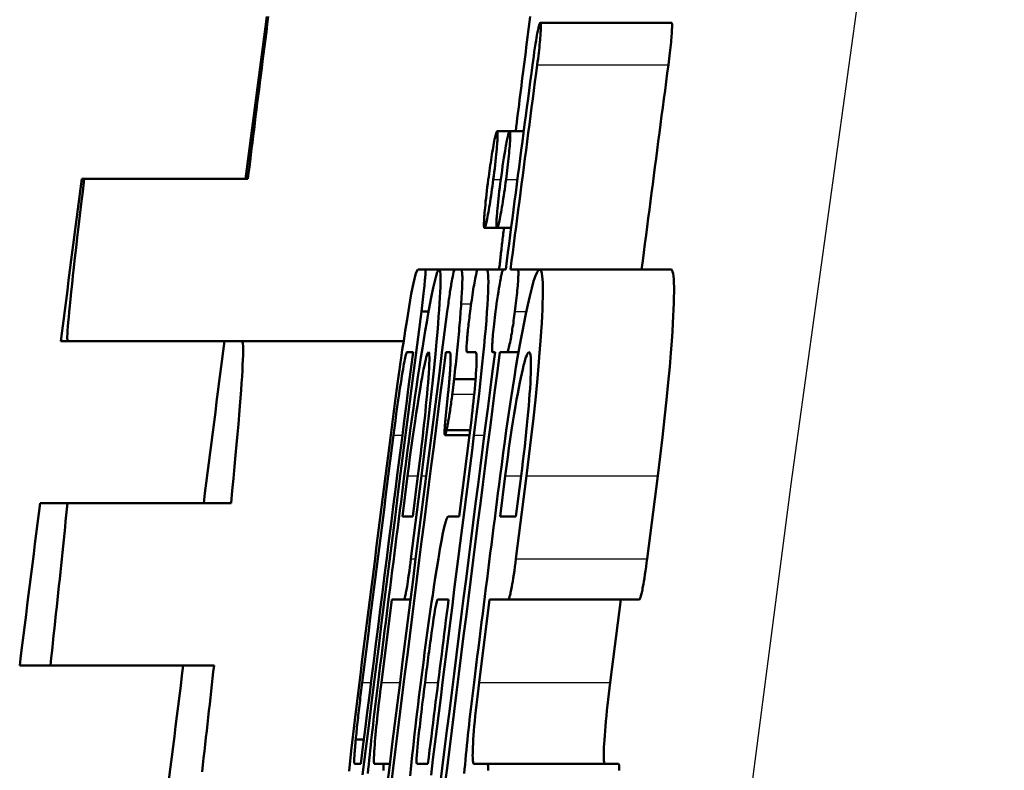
# Model space of a CAD drawing. Header units: millimetres. Extents: x 179 to 1975, y 100 to 1286.
# Tile 32 of 77: x 733.05 to 736.08, y 1124.82 to 1127.13. Entities that reach past the tile are written whole.
import ezdxf

# ---------------------------------------------------------------- set-up
doc = ezdxf.new("R2010")
doc.units = ezdxf.units.MM
doc.header["$LTSCALE"] = 5
doc.layers.add('Sichtbare Kanten(DIN)', color=7, linetype='Continuous', lineweight=50)
doc.layers.add('Sichtbare tangentiale Kanten(DIN)', color=3, linetype='Continuous', lineweight=25)

msp = doc.modelspace()

# ---------------------------------------------------------------- linework, layer by layer
at = {"layer": 'Sichtbare Kanten(DIN)'}
for p, q in [((734.6495, 1127.1237), (735.0537, 1127.1237)), ((734.516, 1126.7891), (734.5548, 1126.7891)), ((734.5548, 1126.7891), (734.5982, 1126.7891)), ((733.2365, 1126.6425), (733.2442, 1126.6425)), ((733.2442, 1126.6425), (733.7484, 1126.6425)), ((734.4771, 1126.4911), (734.5159, 1126.4911)), ((734.5159, 1126.4911), (734.5593, 1126.4911)), ((734.2715, 1126.3635), (734.2948, 1126.3635)), ((734.2948, 1126.3635), (734.3377, 1126.3635)), ((734.3377, 1126.3635), (734.3851, 1126.3635)), ((734.3851, 1126.3635), (734.4029, 1126.3635)), ((734.4029, 1126.3635), (734.4565, 1126.3635)), ((734.4565, 1126.3635), (734.4831, 1126.3635)), ((734.4831, 1126.3635), (734.5353, 1126.3635)), ((734.5353, 1126.3635), (734.5427, 1126.3635)), ((734.5573, 1126.3635), (734.5799, 1126.3635)), ((734.5799, 1126.3635), (734.6473, 1126.3635)), ((734.6473, 1126.3635), (735.0515, 1126.3635)), ((734.2828, 1126.2338), (734.305, 1126.2338)), ((733.193, 1126.1425), (733.1719, 1126.1425)), ((733.193, 1126.1425), (733.6972, 1126.1425)), ((733.6972, 1126.1425), (733.7301, 1126.1425)), ((734.2281, 1126.1425), (733.7301, 1126.1425)), ((734.2571, 1126.1081), (734.2386, 1126.1081)), ((734.3699, 1126.1081), (734.3581, 1126.1081)), ((734.4501, 1126.1081), (734.4235, 1126.1081)), ((734.5097, 1126.1081), (734.5023, 1126.1081)), ((734.5469, 1126.1081), (734.5243, 1126.1081)), ((734.5469, 1126.1081), (734.5822, 1126.1081)), ((734.3836, 1126.0249), (734.4496, 1126.0249)), ((734.3656, 1125.9862), (734.3572, 1125.9031)), ((734.3555, 1125.8528), (734.4311, 1125.8528)), ((734.3604, 1125.8682), (734.433, 1125.8682)), ((734.4311, 1125.8528), (734.399, 1125.6013)), ((734.2242, 1125.6013), (734.2402, 1125.727)), ((734.2506, 1125.4717), (734.2831, 1125.727)), ((734.2721, 1125.727), (734.256, 1125.6013)), ((734.5252, 1125.6013), (734.5413, 1125.727)), ((734.5902, 1125.727), (734.5741, 1125.6013)), ((734.5743, 1125.4717), (734.6068, 1125.727)), ((735.0109, 1125.727), (734.9784, 1125.4717)), ((733.1081, 1125.6425), (733.1921, 1125.6425)), ((733.1921, 1125.6425), (733.6963, 1125.6425)), ((734.2242, 1125.6013), (734.256, 1125.6013)), ((734.3651, 1125.6013), (734.399, 1125.6013)), ((734.5252, 1125.6013), (734.5741, 1125.6013)), ((734.1597, 1125.0906), (734.1918, 1125.3459)), ((734.2292, 1125.3459), (734.1918, 1125.3459)), ((734.2292, 1125.3459), (734.2492, 1125.3459)), ((734.3666, 1125.3459), (734.3327, 1125.3459)), ((734.4606, 1125.0906), (734.4928, 1125.3459)), ((734.55, 1125.3459), (734.4928, 1125.3459)), ((734.55, 1125.3459), (734.9541, 1125.3459)), ((734.8968, 1125.3459), (734.8646, 1125.0906)), ((733.1398, 1125.1425), (733.0452, 1125.1425)), ((733.6439, 1125.1425), (733.1398, 1125.1425)), ((734.0806, 1124.9145), (734.1057, 1124.9145)), ((734.0778, 1124.8391), (734.0963, 1124.8391)), ((734.1385, 1124.8391), (734.1656, 1124.8391)), ((734.1656, 1124.8391), (734.1856, 1124.8391)), ((734.2691, 1124.8391), (734.303, 1124.8391)), ((734.445, 1124.8391), (734.4863, 1124.8391)), ((734.4863, 1124.8391), (734.8903, 1124.8391))]:
    msp.add_line(p, q, dxfattribs=at)
at = {"layer": 'Sichtbare Kanten(DIN)', "flags": 128}
for points in [[(733.7484, 1126.6425), (733.7506, 1126.6605), (733.7528, 1126.6789), (733.7551, 1126.6974), (733.7574, 1126.7163), (733.7598, 1126.7354), (733.7622, 1126.7547), (733.7646, 1126.7743), (733.7671, 1126.7942), (733.7696, 1126.8143), (733.7721, 1126.8346), (733.7747, 1126.8552), (733.7773, 1126.876), (733.7799, 1126.897), (733.7826, 1126.9183), (733.7853, 1126.9398), (733.788, 1126.9615), (733.7908, 1126.9834), (733.7936, 1127.0056), (733.7965, 1127.0279), (733.7993, 1127.0504), (733.8022, 1127.0731), (733.8052, 1127.0961), (733.8081, 1127.1192), (733.8111, 1127.1425)], [(734.5733, 1126.7891), (734.575, 1126.8026), (734.5767, 1126.8162), (734.5784, 1126.83), (734.5801, 1126.8439), (734.5819, 1126.8578), (734.5836, 1126.8719), (734.5854, 1126.8861), (734.5872, 1126.9004), (734.589, 1126.9148), (734.5909, 1126.9293), (734.5927, 1126.9439), (734.5946, 1126.9586), (734.5964, 1126.9734), (734.5983, 1126.9883), (734.6002, 1127.0033), (734.6022, 1127.0184), (734.6041, 1127.0336), (734.606, 1127.0488), (734.608, 1127.0642), (734.61, 1127.0797), (734.612, 1127.0953), (734.614, 1127.1109), (734.616, 1127.1267), (734.618, 1127.1425)], [(734.6495, 1127.1237), (734.6491, 1127.1236), (734.6487, 1127.1232), (734.6482, 1127.1226), (734.6477, 1127.1216), (734.6472, 1127.1204), (734.6466, 1127.1189), (734.646, 1127.117), (734.6454, 1127.1148), (734.6447, 1127.1122), (734.644, 1127.1093), (734.6432, 1127.1061), (734.6425, 1127.1026), (734.6417, 1127.0987), (734.6408, 1127.0946), (734.64, 1127.0901), (734.6389, 1127.0845), (734.6377, 1127.0774), (734.6362, 1127.0686), (734.6344, 1127.0583), (734.6326, 1127.0464), (734.6306, 1127.0337), (734.6288, 1127.0207), (734.6269, 1127.0075), (734.6251, 1126.9941)], [(734.6398, 1126.9941), (734.6409, 1127.0033), (734.6421, 1127.0125), (734.6432, 1127.0216), (734.6443, 1127.0305), (734.6453, 1127.0393), (734.6462, 1127.0478), (734.647, 1127.056), (734.6478, 1127.0636), (734.6484, 1127.0708), (734.649, 1127.0774), (734.6495, 1127.0835), (734.6499, 1127.0892), (734.6502, 1127.0944), (734.6505, 1127.0993), (734.6508, 1127.1038), (734.6509, 1127.108), (734.651, 1127.1117), (734.651, 1127.1149), (734.6509, 1127.1176), (734.6508, 1127.1199), (734.6506, 1127.1216), (734.6503, 1127.1228), (734.6499, 1127.1235), (734.6495, 1127.1237)], [(735.0537, 1127.1237), (735.0541, 1127.1235), (735.0544, 1127.1228), (735.0547, 1127.1216), (735.055, 1127.1199), (735.0551, 1127.1177), (735.0552, 1127.1149), (735.0551, 1127.1117), (735.0551, 1127.108), (735.0549, 1127.1038), (735.0547, 1127.0993), (735.0544, 1127.0944), (735.054, 1127.0892), (735.0536, 1127.0835), (735.0531, 1127.0774), (735.0526, 1127.0708), (735.0519, 1127.0636), (735.0512, 1127.056), (735.0503, 1127.0478), (735.0494, 1127.0393), (735.0484, 1127.0305), (735.0474, 1127.0216), (735.0462, 1127.0125), (735.0451, 1127.0033), (735.0439, 1126.9941)], [(734.6251, 1126.9941), (734.6217, 1126.9678), (734.6182, 1126.9415), (734.6148, 1126.9153), (734.6113, 1126.889), (734.6079, 1126.8627), (734.6044, 1126.8364), (734.601, 1126.8102), (734.5975, 1126.7839), (734.5941, 1126.7576), (734.5906, 1126.7313), (734.5872, 1126.705), (734.5838, 1126.6788), (734.5803, 1126.6525), (734.5769, 1126.6262), (734.5735, 1126.5999), (734.5701, 1126.5737), (734.5666, 1126.5474), (734.5632, 1126.5211), (734.5598, 1126.4948), (734.5564, 1126.4686), (734.553, 1126.4423), (734.5495, 1126.416), (734.5461, 1126.3897), (734.5427, 1126.3635)], [(734.5573, 1126.3635), (734.5607, 1126.3897), (734.5642, 1126.416), (734.5676, 1126.4423), (734.571, 1126.4686), (734.5744, 1126.4948), (734.5778, 1126.5211), (734.5812, 1126.5474), (734.5847, 1126.5737), (734.5881, 1126.5999), (734.5915, 1126.6262), (734.595, 1126.6525), (734.5984, 1126.6788), (734.6018, 1126.705), (734.6053, 1126.7313), (734.6087, 1126.7576), (734.6121, 1126.7839), (734.6156, 1126.8102), (734.619, 1126.8364), (734.6225, 1126.8627), (734.6259, 1126.889), (734.6294, 1126.9153), (734.6328, 1126.9415), (734.6363, 1126.9678), (734.6398, 1126.9941)], [(735.0439, 1126.9941), (735.0404, 1126.9678), (735.037, 1126.9415), (735.0335, 1126.9153), (735.03, 1126.889), (735.0266, 1126.8627), (735.0231, 1126.8364), (735.0197, 1126.8102), (735.0162, 1126.7839), (735.0128, 1126.7576), (735.0094, 1126.7313), (735.0059, 1126.705), (735.0025, 1126.6788), (734.999, 1126.6525), (734.9956, 1126.6262), (734.9922, 1126.5999), (734.9887, 1126.5737), (734.9853, 1126.5474), (734.9819, 1126.5211), (734.9785, 1126.4948), (734.975, 1126.4686), (734.9716, 1126.4423), (734.9682, 1126.416), (734.9648, 1126.3897), (734.9614, 1126.3635)], [(734.516, 1126.7891), (734.5154, 1126.7887), (734.5147, 1126.7876), (734.5139, 1126.7856), (734.5129, 1126.7829), (734.5119, 1126.7793), (734.5108, 1126.7749), (734.5097, 1126.7699), (734.5085, 1126.7644), (734.5073, 1126.7584), (734.5061, 1126.7522), (734.5049, 1126.7457), (734.5037, 1126.7391), (734.5025, 1126.7322), (734.5013, 1126.725), (734.5001, 1126.7175), (734.4988, 1126.7097), (734.4975, 1126.7016), (734.4963, 1126.6932), (734.495, 1126.6846), (734.4937, 1126.6759), (734.4925, 1126.6671), (734.4913, 1126.6582), (734.4901, 1126.6492), (734.4889, 1126.6401)], [(734.5043, 1126.6401), (734.5058, 1126.6518), (734.5073, 1126.6634), (734.5087, 1126.6749), (734.51, 1126.6862), (734.5112, 1126.6972), (734.5123, 1126.7078), (734.5133, 1126.7175), (734.5142, 1126.7264), (734.5149, 1126.7345), (734.5155, 1126.7418), (734.516, 1126.7483), (734.5165, 1126.7541), (734.5168, 1126.7596), (734.5171, 1126.7647), (734.5173, 1126.7693), (734.5175, 1126.7735), (734.5176, 1126.7773), (734.5176, 1126.7805), (734.5175, 1126.7832), (734.5173, 1126.7853), (734.5171, 1126.787), (734.5168, 1126.7881), (734.5164, 1126.7888), (734.516, 1126.7891)], [(734.5548, 1126.7891), (734.5543, 1126.7889), (734.5538, 1126.7883), (734.5533, 1126.7873), (734.5527, 1126.786), (734.552, 1126.7842), (734.5513, 1126.782), (734.5506, 1126.7793), (734.5498, 1126.7762), (734.549, 1126.7727), (734.5481, 1126.7688), (734.5472, 1126.7646), (734.5463, 1126.7601), (734.5453, 1126.7551), (734.5443, 1126.7499), (734.5433, 1126.7443), (734.5421, 1126.7374), (734.5406, 1126.729), (734.539, 1126.7191), (734.5371, 1126.7078), (734.5352, 1126.6952), (734.5332, 1126.6818), (734.5312, 1126.6682), (734.5293, 1126.6543), (734.5274, 1126.6401)], [(734.5435, 1126.6401), (734.5447, 1126.6495), (734.5459, 1126.659), (734.547, 1126.6683), (734.5482, 1126.6776), (734.5492, 1126.6868), (734.5503, 1126.6958), (734.5512, 1126.7046), (734.5521, 1126.7132), (734.5529, 1126.7215), (734.5537, 1126.7295), (734.5544, 1126.7373), (734.555, 1126.7447), (734.5555, 1126.7519), (734.556, 1126.7585), (734.5563, 1126.7644), (734.5565, 1126.7698), (734.5567, 1126.7745), (734.5567, 1126.7786), (734.5566, 1126.7819), (734.5564, 1126.7846), (734.5561, 1126.7866), (734.5557, 1126.788), (734.5553, 1126.7888), (734.5548, 1126.7891)], [(733.193, 1126.1425), (733.1924, 1126.1434), (733.192, 1126.1461), (733.1918, 1126.1507), (733.1919, 1126.157), (733.1923, 1126.1652), (733.1929, 1126.1751), (733.1937, 1126.1869), (733.1948, 1126.2004), (733.1962, 1126.2157), (733.1978, 1126.2327), (733.1996, 1126.2515), (733.2017, 1126.2719), (733.204, 1126.2941), (733.2065, 1126.3179), (733.2093, 1126.3433), (733.2123, 1126.3704), (733.2155, 1126.3991), (733.2189, 1126.4294), (733.2226, 1126.4613), (733.2265, 1126.4946), (733.2306, 1126.5294), (733.2349, 1126.5657), (733.2395, 1126.6034), (733.2442, 1126.6425)], [(734.4889, 1126.6401), (734.4874, 1126.6284), (734.4859, 1126.6168), (734.4845, 1126.6053), (734.4832, 1126.594), (734.482, 1126.583), (734.4808, 1126.5724), (734.4799, 1126.5627), (734.479, 1126.5538), (734.4783, 1126.5457), (734.4777, 1126.5384), (734.4771, 1126.5319), (734.4767, 1126.526), (734.4763, 1126.5206), (734.476, 1126.5155), (734.4758, 1126.5108), (734.4757, 1126.5067), (734.4756, 1126.5029), (734.4756, 1126.4997), (734.4757, 1126.497), (734.4758, 1126.4948), (734.4761, 1126.4932), (734.4764, 1126.492), (734.4767, 1126.4914), (734.4771, 1126.4911)], [(734.4771, 1126.4911), (734.4777, 1126.4914), (734.4783, 1126.4922), (734.4789, 1126.4935), (734.4796, 1126.4955), (734.4804, 1126.498), (734.4813, 1126.5011), (734.4822, 1126.5048), (734.4832, 1126.5091), (734.4843, 1126.514), (734.4854, 1126.5195), (734.4866, 1126.5255), (734.4878, 1126.5322), (734.4891, 1126.5394), (734.4905, 1126.547), (734.4918, 1126.555), (734.4932, 1126.5634), (734.4946, 1126.5721), (734.496, 1126.5813), (734.4975, 1126.5907), (734.4989, 1126.6003), (734.5003, 1126.6101), (734.5016, 1126.62), (734.503, 1126.63), (734.5043, 1126.6401)], [(734.5274, 1126.6401), (734.5259, 1126.6281), (734.5244, 1126.6161), (734.5229, 1126.6043), (734.5215, 1126.5926), (734.5203, 1126.5812), (734.5191, 1126.5702), (734.5181, 1126.5602), (734.5172, 1126.5512), (734.5165, 1126.5432), (734.5159, 1126.5361), (734.5154, 1126.5298), (734.515, 1126.5241), (734.5147, 1126.5188), (734.5145, 1126.514), (734.5143, 1126.5096), (734.5142, 1126.5056), (734.5141, 1126.5021), (734.5142, 1126.4991), (734.5143, 1126.4965), (734.5145, 1126.4945), (734.5147, 1126.493), (734.5151, 1126.492), (734.5154, 1126.4913), (734.5159, 1126.4911)], [(734.5159, 1126.4911), (734.5164, 1126.4914), (734.517, 1126.4922), (734.5177, 1126.4935), (734.5185, 1126.4955), (734.5193, 1126.498), (734.5202, 1126.5011), (734.5211, 1126.5048), (734.5222, 1126.5091), (734.5232, 1126.514), (734.5244, 1126.5195), (734.5256, 1126.5255), (734.5269, 1126.5322), (734.5282, 1126.5394), (734.5295, 1126.547), (734.5309, 1126.555), (734.5323, 1126.5634), (734.5337, 1126.5721), (734.5352, 1126.5812), (734.5366, 1126.5907), (734.538, 1126.6003), (734.5394, 1126.6101), (734.5408, 1126.6199), (734.5421, 1126.63), (734.5435, 1126.6401)], [(734.5224, 1126.3635), (734.5229, 1126.3682), (734.5234, 1126.3731), (734.524, 1126.378), (734.5245, 1126.3829), (734.5251, 1126.3879), (734.5257, 1126.3929), (734.5263, 1126.398), (734.5268, 1126.4031), (734.5274, 1126.4082), (734.528, 1126.4134), (734.5286, 1126.4187), (734.5292, 1126.424), (734.5298, 1126.4293), (734.5305, 1126.4347), (734.5311, 1126.4402), (734.5317, 1126.4456), (734.5324, 1126.4512), (734.533, 1126.4567), (734.5337, 1126.4624), (734.5343, 1126.468), (734.535, 1126.4737), (734.5357, 1126.4795), (734.5364, 1126.4853), (734.5371, 1126.4911)], [(734.2715, 1126.3635), (734.2652, 1126.3513), (734.258, 1126.3208), (734.2518, 1126.2876), (734.2451, 1126.2487), (734.2386, 1126.2092), (734.233, 1126.1741), (734.2282, 1126.1429), (734.224, 1126.115), (734.2204, 1126.0908), (734.2175, 1126.0705), (734.2152, 1126.0543), (734.2132, 1126.0404), (734.2113, 1126.0261), (734.2093, 1126.0114), (734.2072, 1125.9964), (734.2052, 1125.9812), (734.2031, 1125.9657), (734.201, 1125.95), (734.1989, 1125.9341), (734.1968, 1125.918), (734.1947, 1125.9018), (734.1926, 1125.8855), (734.1905, 1125.8692), (734.1884, 1125.8528)], [(734.3377, 1126.3635), (734.3351, 1126.3614), (734.3319, 1126.3548), (734.3282, 1126.3435), (734.3239, 1126.3274), (734.3191, 1126.3063), (734.3141, 1126.2819), (734.309, 1126.2554), (734.3039, 1126.2279), (734.2991, 1126.2004), (734.2946, 1126.174), (734.2903, 1126.1478), (734.2859, 1126.1206), (734.2814, 1126.0923), (734.2768, 1126.063), (734.2722, 1126.0326), (734.2675, 1126.0011), (734.2628, 1125.9685), (734.258, 1125.9352), (734.2533, 1125.9015), (734.2486, 1125.8673), (734.244, 1125.8328), (734.2393, 1125.7978), (734.2347, 1125.7626), (734.2301, 1125.727)], [(734.2828, 1126.2338), (734.284, 1126.2432), (734.2852, 1126.2525), (734.2864, 1126.2618), (734.2875, 1126.271), (734.2886, 1126.28), (734.2896, 1126.2887), (734.2905, 1126.2972), (734.2914, 1126.3051), (734.2921, 1126.3125), (734.2928, 1126.3193), (734.2934, 1126.3255), (734.2939, 1126.3313), (734.2944, 1126.3365), (734.2948, 1126.3413), (734.2951, 1126.3457), (734.2953, 1126.3496), (734.2955, 1126.353), (734.2956, 1126.3559), (734.2956, 1126.3583), (734.2956, 1126.3602), (734.2955, 1126.3617), (734.2953, 1126.3627), (734.2951, 1126.3633), (734.2948, 1126.3635)], [(734.2831, 1125.727), (734.2905, 1125.7863), (734.2977, 1125.8451), (734.3045, 1125.903), (734.3109, 1125.9592), (734.3168, 1126.013), (734.3217, 1126.0612), (734.3259, 1126.1034), (734.3293, 1126.1397), (734.332, 1126.1704), (734.3341, 1126.1955), (734.3359, 1126.2179), (734.3375, 1126.2389), (734.3389, 1126.2585), (734.34, 1126.2766), (734.3409, 1126.2932), (734.3415, 1126.3082), (734.3419, 1126.3215), (734.342, 1126.3329), (734.3419, 1126.3425), (734.3415, 1126.3502), (734.3409, 1126.3561), (734.3401, 1126.3602), (734.339, 1126.3627), (734.3377, 1126.3635)], [(734.3851, 1126.3635), (734.3843, 1126.3625), (734.3833, 1126.3598), (734.3821, 1126.3552), (734.3807, 1126.349), (734.3792, 1126.3418), (734.3778, 1126.3346), (734.3766, 1126.328), (734.3757, 1126.3227), (734.3749, 1126.3183), (734.3741, 1126.3136), (734.3733, 1126.3088), (734.3725, 1126.3038), (734.3717, 1126.2986), (734.3709, 1126.2932), (734.3701, 1126.2877), (734.3692, 1126.282), (734.3684, 1126.2762), (734.3675, 1126.2703), (734.3667, 1126.2643), (734.3659, 1126.2583), (734.365, 1126.2523), (734.3642, 1126.2462), (734.3634, 1126.24), (734.3626, 1126.2338)], [(734.4054, 1126.2571), (734.4066, 1126.276), (734.4076, 1126.292), (734.4082, 1126.3053), (734.4087, 1126.3162), (734.4089, 1126.325), (734.4091, 1126.3319), (734.4091, 1126.3372), (734.409, 1126.3411), (734.4089, 1126.3442), (734.4088, 1126.347), (734.4086, 1126.3495), (734.4083, 1126.3518), (734.4081, 1126.3539), (734.4077, 1126.3557), (734.4074, 1126.3573), (734.407, 1126.3587), (734.4066, 1126.3599), (734.4061, 1126.3609), (734.4057, 1126.3617), (734.4052, 1126.3624), (734.4046, 1126.3629), (734.4041, 1126.3632), (734.4035, 1126.3634), (734.4029, 1126.3635)], [(734.4565, 1126.3635), (734.456, 1126.3632), (734.4555, 1126.3626), (734.455, 1126.3614), (734.4543, 1126.3598), (734.4537, 1126.3577), (734.4529, 1126.355), (734.4521, 1126.3519), (734.4513, 1126.3482), (734.4504, 1126.344), (734.4494, 1126.3393), (734.4484, 1126.334), (734.4473, 1126.3283), (734.4462, 1126.322), (734.445, 1126.3153), (734.4438, 1126.3083), (734.4426, 1126.301), (734.4414, 1126.2934), (734.4402, 1126.2854), (734.439, 1126.2771), (734.4378, 1126.2687), (734.4366, 1126.2601), (734.4354, 1126.2515), (734.4342, 1126.2427), (734.433, 1126.2338)], [(734.4449, 1125.8528), (734.449, 1125.8848), (734.4529, 1125.9167), (734.4568, 1125.9485), (734.4605, 1125.98), (734.464, 1126.011), (734.4674, 1126.0414), (734.4705, 1126.0711), (734.4735, 1126.1001), (734.4762, 1126.1281), (734.4787, 1126.1552), (734.481, 1126.1814), (734.483, 1126.2068), (734.4848, 1126.2313), (734.4864, 1126.2542), (734.4876, 1126.2751), (734.4884, 1126.2939), (734.4889, 1126.3106), (734.4891, 1126.3252), (734.4889, 1126.3373), (734.4884, 1126.347), (734.4875, 1126.3544), (734.4863, 1126.3595), (734.4848, 1126.3625), (734.4831, 1126.3635)], [(734.5353, 1126.3635), (734.5349, 1126.3633), (734.5345, 1126.3629), (734.534, 1126.3622), (734.5335, 1126.3611), (734.5329, 1126.3597), (734.5323, 1126.358), (734.5317, 1126.3558), (734.531, 1126.3534), (734.5303, 1126.3505), (734.5295, 1126.3473), (734.5288, 1126.3438), (734.528, 1126.34), (734.5271, 1126.3358), (734.5263, 1126.3314), (734.5254, 1126.3265), (734.5243, 1126.3204), (734.523, 1126.3131), (734.5215, 1126.3044), (734.5199, 1126.2943), (734.5182, 1126.2829), (734.5164, 1126.2709), (734.5147, 1126.2588), (734.513, 1126.2464), (734.5114, 1126.2338)], [(734.6473, 1126.3635), (734.6435, 1126.3613), (734.6391, 1126.3547), (734.6341, 1126.3433), (734.6286, 1126.327), (734.6226, 1126.3057), (734.6165, 1126.2811), (734.6104, 1126.2545), (734.6046, 1126.2269), (734.5991, 1126.1994), (734.594, 1126.1731), (734.5891, 1126.147), (734.5842, 1126.1199), (734.5793, 1126.0917), (734.5743, 1126.0624), (734.5693, 1126.0321), (734.5643, 1126.0006), (734.5592, 1125.9681), (734.5542, 1125.9349), (734.5493, 1125.9012), (734.5444, 1125.8671), (734.5396, 1125.8326), (734.5349, 1125.7977), (734.5302, 1125.7625), (734.5256, 1125.727)], [(734.571, 1126.2338), (734.5721, 1126.2423), (734.5731, 1126.2508), (734.5741, 1126.2592), (734.5751, 1126.2675), (734.576, 1126.2757), (734.5768, 1126.2836), (734.5776, 1126.2913), (734.5783, 1126.2988), (734.579, 1126.3058), (734.5795, 1126.3126), (734.58, 1126.319), (734.5805, 1126.3252), (734.5809, 1126.331), (734.5812, 1126.3365), (734.5814, 1126.3415), (734.5816, 1126.346), (734.5817, 1126.3501), (734.5817, 1126.3537), (734.5816, 1126.3568), (734.5814, 1126.3592), (734.5811, 1126.3611), (734.5808, 1126.3624), (734.5804, 1126.3632), (734.5799, 1126.3635)], [(734.6068, 1125.727), (734.6143, 1125.7868), (734.6213, 1125.8461), (734.6279, 1125.9045), (734.6339, 1125.9612), (734.6393, 1126.0154), (734.6436, 1126.0637), (734.6471, 1126.106), (734.6498, 1126.1422), (734.6519, 1126.1725), (734.6534, 1126.1973), (734.6546, 1126.2195), (734.6556, 1126.2403), (734.6563, 1126.2597), (734.6568, 1126.2776), (734.6571, 1126.294), (734.657, 1126.3089), (734.6567, 1126.322), (734.6561, 1126.3333), (734.6553, 1126.3427), (734.6542, 1126.3503), (734.6528, 1126.3561), (734.6512, 1126.3602), (734.6494, 1126.3627), (734.6473, 1126.3635)], [(735.0515, 1126.3635), (735.0536, 1126.3627), (735.0554, 1126.3602), (735.057, 1126.3561), (735.0583, 1126.3503), (735.0595, 1126.3427), (735.0603, 1126.3333), (735.0609, 1126.322), (735.0612, 1126.3088), (735.0612, 1126.294), (735.061, 1126.2776), (735.0605, 1126.2596), (735.0598, 1126.2402), (735.0588, 1126.2194), (735.0576, 1126.1972), (735.0561, 1126.1724), (735.054, 1126.142), (735.0513, 1126.1058), (735.0478, 1126.0636), (735.0434, 1126.0152), (735.0381, 1125.961), (735.0321, 1125.9044), (735.0255, 1125.8461), (735.0184, 1125.7868), (735.0109, 1125.727)], [(734.3836, 1126.0249), (734.3849, 1126.0363), (734.3861, 1126.0476), (734.3873, 1126.0588), (734.3885, 1126.0699), (734.3897, 1126.0808), (734.3908, 1126.0916), (734.3919, 1126.1023), (734.393, 1126.1128), (734.394, 1126.1232), (734.395, 1126.1334), (734.396, 1126.1435), (734.397, 1126.1535), (734.3979, 1126.1633), (734.3988, 1126.1728), (734.3996, 1126.1822), (734.4004, 1126.1913), (734.4011, 1126.2003), (734.4019, 1126.209), (734.4026, 1126.2175), (734.4032, 1126.2258), (734.4038, 1126.2339), (734.4044, 1126.2418), (734.4049, 1126.2496), (734.4054, 1126.2571)], [(734.1017, 1124.806), (734.1116, 1124.8853), (734.1215, 1124.9646), (734.1314, 1125.0439), (734.1413, 1125.1233), (734.1513, 1125.2026), (734.1613, 1125.2819), (734.1713, 1125.3612), (734.1813, 1125.4405), (734.1914, 1125.5198), (734.2015, 1125.5992), (734.2116, 1125.6785), (734.2217, 1125.7578), (734.2318, 1125.8372), (734.242, 1125.9165), (734.2521, 1125.9958), (734.2623, 1126.0752), (734.2725, 1126.1545), (734.2828, 1126.2338)], [(734.3626, 1126.2338), (734.3544, 1126.1703), (734.3462, 1126.1068), (734.3381, 1126.0432), (734.3299, 1125.9797), (734.3217, 1125.9162), (734.3136, 1125.8527), (734.3055, 1125.7891), (734.2974, 1125.7256), (734.2893, 1125.6621), (734.2812, 1125.5986), (734.2731, 1125.5351), (734.2651, 1125.4715), (734.257, 1125.408), (734.249, 1125.3445), (734.241, 1125.281), (734.233, 1125.2175), (734.225, 1125.154), (734.217, 1125.0905), (734.2091, 1125.027), (734.2011, 1124.9635), (734.1932, 1124.9), (734.1852, 1124.8365), (734.1773, 1124.773)], [(734.433, 1126.2338), (734.4322, 1126.2273), (734.4314, 1126.2208), (734.4306, 1126.2144), (734.4298, 1126.2079), (734.429, 1126.2015), (734.4283, 1126.1952), (734.4276, 1126.189), (734.4269, 1126.1829), (734.4263, 1126.1769), (734.4257, 1126.1712), (734.4251, 1126.1656), (734.4246, 1126.1603), (734.4242, 1126.1551), (734.4237, 1126.1502), (734.4234, 1126.1455), (734.423, 1126.1406), (734.4226, 1126.1349), (734.4223, 1126.1289), (734.4221, 1126.123), (734.422, 1126.1175), (734.4221, 1126.1133), (734.4224, 1126.1103), (734.4228, 1126.1087), (734.4235, 1126.1081)], [(734.5114, 1126.2338), (734.5101, 1126.2242), (734.509, 1126.2147), (734.5078, 1126.2052), (734.5067, 1126.1958), (734.5057, 1126.1867), (734.5048, 1126.1778), (734.504, 1126.1695), (734.5033, 1126.162), (734.5027, 1126.1551), (734.5021, 1126.1488), (734.5017, 1126.1431), (734.5014, 1126.1379), (734.5011, 1126.1331), (734.5009, 1126.1287), (734.5007, 1126.1247), (734.5006, 1126.1211), (734.5006, 1126.1179), (734.5007, 1126.1152), (734.5008, 1126.113), (734.501, 1126.1112), (734.5012, 1126.1098), (734.5015, 1126.1088), (734.5019, 1126.1083), (734.5023, 1126.1081)], [(734.5469, 1126.1081), (734.5476, 1126.1085), (734.5484, 1126.1097), (734.5493, 1126.1117), (734.5502, 1126.1146), (734.5513, 1126.1184), (734.5524, 1126.1229), (734.5536, 1126.1278), (734.5547, 1126.1331), (734.5559, 1126.1386), (734.5569, 1126.1441), (734.558, 1126.1495), (734.559, 1126.1549), (734.5599, 1126.1605), (734.561, 1126.1663), (734.562, 1126.1723), (734.563, 1126.1785), (734.564, 1126.185), (734.5651, 1126.1917), (734.5661, 1126.1985), (734.5671, 1126.2054), (734.5681, 1126.2124), (734.5691, 1126.2194), (734.57, 1126.2266), (734.571, 1126.2338)], [(733.6963, 1125.6425), (733.7001, 1125.6816), (733.7038, 1125.7193), (733.7072, 1125.7556), (733.7104, 1125.7905), (733.7134, 1125.8238), (733.7163, 1125.8557), (733.7189, 1125.886), (733.7213, 1125.9147), (733.7235, 1125.9418), (733.7255, 1125.9672), (733.7272, 1125.991), (733.7288, 1126.0131), (733.7301, 1126.0335), (733.7312, 1126.0523), (733.7321, 1126.0693), (733.7328, 1126.0846), (733.7332, 1126.0981), (733.7334, 1126.1098), (733.7334, 1126.1198), (733.7332, 1126.128), (733.7328, 1126.1343), (733.7321, 1126.1388), (733.7312, 1126.1416), (733.7301, 1126.1425)], [(734.2571, 1126.1081), (734.2503, 1126.0552), (734.2435, 1126.0023), (734.2367, 1125.9494), (734.2299, 1125.8966), (734.2232, 1125.8437), (734.2164, 1125.7908), (734.2096, 1125.7379), (734.2029, 1125.685), (734.1962, 1125.6321), (734.1895, 1125.5793), (734.1827, 1125.5264), (734.176, 1125.4735), (734.1693, 1125.4206), (734.1627, 1125.3678), (734.156, 1125.3149), (734.1493, 1125.262), (734.1427, 1125.2091), (734.136, 1125.1563), (734.1294, 1125.1034), (734.1227, 1125.0505), (734.1161, 1124.9977), (734.1095, 1124.9448), (734.1029, 1124.8919), (734.0963, 1124.8391)], [(734.1884, 1124.7677), (734.1957, 1124.826), (734.2029, 1124.8842), (734.2102, 1124.9425), (734.2175, 1125.0008), (734.2248, 1125.059), (734.2321, 1125.1173), (734.2395, 1125.1756), (734.2468, 1125.2339), (734.2541, 1125.2921), (734.2615, 1125.3504), (734.2689, 1125.4087), (734.2762, 1125.467), (734.2836, 1125.5252), (734.291, 1125.5835), (734.2984, 1125.6418), (734.3059, 1125.7001), (734.3133, 1125.7584), (734.3207, 1125.8167), (734.3282, 1125.8749), (734.3357, 1125.9332), (734.3432, 1125.9915), (734.3506, 1126.0498), (734.3581, 1126.1081)], [(734.197, 1125.8528), (734.1999, 1125.8748), (734.2027, 1125.8966), (734.2056, 1125.9182), (734.2085, 1125.9394), (734.2114, 1125.9601), (734.2143, 1125.9796), (734.2168, 1125.997), (734.2191, 1126.0122), (734.2212, 1126.0254), (734.223, 1126.0368), (734.2247, 1126.0467), (734.2262, 1126.056), (734.2277, 1126.0645), (734.2291, 1126.0722), (734.2305, 1126.0793), (734.2317, 1126.0856), (734.2329, 1126.0911), (734.234, 1126.0959), (734.235, 1126.0997), (734.2359, 1126.1029), (734.2367, 1126.1052), (734.2374, 1126.1068), (734.238, 1126.1078), (734.2386, 1126.1081)], [(734.2402, 1125.727), (734.2439, 1125.7561), (734.2477, 1125.785), (734.2516, 1125.8137), (734.2555, 1125.8419), (734.2594, 1125.8693), (734.2632, 1125.8958), (734.2669, 1125.9205), (734.2704, 1125.9432), (734.2737, 1125.9639), (734.2768, 1125.9829), (734.2797, 1126.0001), (734.2824, 1126.0158), (734.285, 1126.0303), (734.2875, 1126.0438), (734.2898, 1126.0561), (734.2921, 1126.0672), (734.2942, 1126.0771), (734.2962, 1126.0856), (734.298, 1126.0927), (734.2996, 1126.0984), (734.3011, 1126.1027), (734.3024, 1126.1057), (734.3036, 1126.1075), (734.3047, 1126.1081)], [(734.3047, 1126.1081), (734.3058, 1126.1072), (734.3066, 1126.1044), (734.3072, 1126.0995), (734.3074, 1126.0925), (734.3074, 1126.0834), (734.3071, 1126.0721), (734.3065, 1126.0591), (734.3056, 1126.0448), (734.3045, 1126.0295), (734.3033, 1126.0134), (734.3019, 1125.9969), (734.3004, 1125.9799), (734.2988, 1125.9622), (734.297, 1125.9438), (734.295, 1125.9245), (734.293, 1125.9045), (734.2907, 1125.8837), (734.2883, 1125.8622), (734.2859, 1125.8403), (734.2833, 1125.8182), (734.2806, 1125.7957), (734.2778, 1125.773), (734.275, 1125.7501), (734.2721, 1125.727)], [(734.5097, 1126.1081), (734.5022, 1126.0498), (734.4947, 1125.9915), (734.4872, 1125.9332), (734.4798, 1125.8749), (734.4723, 1125.8167), (734.4649, 1125.7584), (734.4574, 1125.7001), (734.45, 1125.6418), (734.4426, 1125.5835), (734.4352, 1125.5252), (734.4278, 1125.467), (734.4204, 1125.4087), (734.413, 1125.3504), (734.4057, 1125.2921), (734.3983, 1125.2339), (734.391, 1125.1756), (734.3836, 1125.1173), (734.3763, 1125.059), (734.369, 1125.0008), (734.3617, 1124.9425), (734.3544, 1124.8842), (734.3472, 1124.826), (734.3399, 1124.7677)], [(734.3545, 1124.7677), (734.3618, 1124.826), (734.369, 1124.8842), (734.3763, 1124.9425), (734.3836, 1125.0008), (734.3909, 1125.059), (734.3982, 1125.1173), (734.4056, 1125.1756), (734.4129, 1125.2339), (734.4203, 1125.2921), (734.4276, 1125.3504), (734.435, 1125.4087), (734.4424, 1125.467), (734.4498, 1125.5252), (734.4572, 1125.5835), (734.4646, 1125.6418), (734.472, 1125.7001), (734.4795, 1125.7584), (734.4869, 1125.8167), (734.4944, 1125.8749), (734.5018, 1125.9332), (734.5093, 1125.9915), (734.5168, 1126.0498), (734.5243, 1126.1081)], [(734.3699, 1126.1081), (734.3703, 1126.108), (734.3706, 1126.1078), (734.3709, 1126.1074), (734.3712, 1126.1069), (734.3715, 1126.1062), (734.3717, 1126.1053), (734.3719, 1126.1043), (734.3721, 1126.1031), (734.3723, 1126.1017), (734.3724, 1126.1001), (734.3726, 1126.0983), (734.3727, 1126.0964), (734.3727, 1126.0942), (734.3728, 1126.0919), (734.3728, 1126.0893), (734.3727, 1126.0866), (734.3727, 1126.0837), (734.3726, 1126.0806), (734.3725, 1126.0773), (734.3724, 1126.0738), (734.3722, 1126.0701), (734.372, 1126.0662), (734.3718, 1126.0621), (734.3715, 1126.0578)], [(734.4501, 1126.1081), (734.451, 1126.1075), (734.4518, 1126.1055), (734.4524, 1126.1021), (734.4528, 1126.0972), (734.453, 1126.0908), (734.4529, 1126.083), (734.4527, 1126.074), (734.4522, 1126.0642), (734.4516, 1126.0538), (734.4509, 1126.0429), (734.4501, 1126.0318), (734.4492, 1126.0205), (734.4482, 1126.0087), (734.4472, 1125.9964), (734.446, 1125.9837), (734.4447, 1125.9704), (734.4433, 1125.9566), (734.4417, 1125.9423), (734.4401, 1125.9278), (734.4385, 1125.9131), (734.4367, 1125.8983), (734.4349, 1125.8832), (734.433, 1125.8681), (734.4311, 1125.8528)], [(734.5413, 1125.727), (734.545, 1125.7559), (734.5488, 1125.7845), (734.5527, 1125.8126), (734.5567, 1125.8404), (734.5608, 1125.8676), (734.5649, 1125.894), (734.5689, 1125.9187), (734.5727, 1125.9414), (734.5763, 1125.9623), (734.5798, 1125.9814), (734.5831, 1125.9987), (734.5862, 1126.0146), (734.5892, 1126.0294), (734.5921, 1126.043), (734.5949, 1126.0554), (734.5976, 1126.0667), (734.6002, 1126.0766), (734.6027, 1126.0853), (734.605, 1126.0925), (734.6072, 1126.0982), (734.6092, 1126.1026), (734.611, 1126.1057), (734.6127, 1126.1075), (734.6143, 1126.1081)], [(734.6143, 1126.1081), (734.6161, 1126.1072), (734.6175, 1126.1043), (734.6187, 1126.0994), (734.6196, 1126.0923), (734.6202, 1126.083), (734.6205, 1126.0716), (734.6204, 1126.0585), (734.62, 1126.044), (734.6194, 1126.0286), (734.6185, 1126.0125), (734.6175, 1125.9959), (734.6164, 1125.979), (734.6151, 1125.9613), (734.6136, 1125.9429), (734.6119, 1125.9237), (734.6101, 1125.9038), (734.6081, 1125.883), (734.6059, 1125.8616), (734.6036, 1125.8398), (734.6011, 1125.8177), (734.5985, 1125.7954), (734.5958, 1125.7728), (734.5931, 1125.75), (734.5902, 1125.727)], [(734.3715, 1126.0578), (734.3714, 1126.0556), (734.3713, 1126.0533), (734.3711, 1126.0509), (734.371, 1126.0484), (734.3708, 1126.0459), (734.3706, 1126.0433), (734.3704, 1126.0406), (734.3702, 1126.0379), (734.37, 1126.0351), (734.3698, 1126.0322), (734.3695, 1126.0293), (734.3693, 1126.0263), (734.369, 1126.0232), (734.3688, 1126.0201), (734.3685, 1126.0169), (734.3682, 1126.0137), (734.3679, 1126.0104), (734.3676, 1126.0071), (734.3673, 1126.0037), (734.367, 1126.0003), (734.3666, 1125.9968), (734.3663, 1125.9933), (734.3659, 1125.9898), (734.3656, 1125.9862)], [(734.378, 1125.9785), (734.3782, 1125.9804), (734.3785, 1125.9824), (734.3787, 1125.9844), (734.379, 1125.9864), (734.3793, 1125.9885), (734.3795, 1125.9905), (734.3797, 1125.9925), (734.38, 1125.9945), (734.3802, 1125.9965), (734.3804, 1125.9983), (734.3807, 1126.0002), (734.3809, 1126.0021), (734.3811, 1126.004), (734.3814, 1126.0059), (734.3816, 1126.0078), (734.3818, 1126.0098), (734.382, 1126.0117), (734.3823, 1126.0136), (734.3825, 1126.0155), (734.3827, 1126.0174), (734.3829, 1126.0193), (734.3832, 1126.0212), (734.3834, 1126.0231), (734.3836, 1126.0249)], [(734.3604, 1125.8682), (734.3611, 1125.8711), (734.3617, 1125.8741), (734.3623, 1125.8773), (734.363, 1125.8807), (734.3637, 1125.8842), (734.3644, 1125.8879), (734.3651, 1125.8918), (734.3658, 1125.8958), (734.3665, 1125.9), (734.3673, 1125.9044), (734.368, 1125.9089), (734.3688, 1125.9135), (734.3695, 1125.9184), (734.3703, 1125.9234), (734.3711, 1125.9285), (734.3719, 1125.9338), (734.3727, 1125.9392), (734.3734, 1125.9446), (734.3742, 1125.9502), (734.375, 1125.9557), (734.3757, 1125.9614), (734.3765, 1125.967), (734.3773, 1125.9727), (734.378, 1125.9785)], [(734.3572, 1125.9031), (734.3568, 1125.8991), (734.3564, 1125.8952), (734.3561, 1125.8914), (734.3558, 1125.8878), (734.3555, 1125.8843), (734.3552, 1125.881), (734.355, 1125.8778), (734.3548, 1125.8748), (734.3546, 1125.872), (734.3545, 1125.8693), (734.3544, 1125.8669), (734.3543, 1125.8647), (734.3543, 1125.8627), (734.3542, 1125.8608), (734.3543, 1125.8592), (734.3543, 1125.8578), (734.3544, 1125.8565), (734.3545, 1125.8555), (734.3546, 1125.8546), (734.3547, 1125.8539), (734.3549, 1125.8534), (734.3551, 1125.853), (734.3553, 1125.8528), (734.3555, 1125.8528)], [(734.1884, 1125.8528), (734.1843, 1125.821), (734.1803, 1125.7892), (734.1762, 1125.7575), (734.1722, 1125.7257), (734.1681, 1125.6939), (734.1641, 1125.6622), (734.16, 1125.6304), (734.156, 1125.5987), (734.152, 1125.5669), (734.1479, 1125.5351), (734.1439, 1125.5034), (734.1399, 1125.4716), (734.1359, 1125.4399), (734.1318, 1125.4081), (734.1278, 1125.3764), (734.1238, 1125.3446), (734.1198, 1125.3128), (734.1158, 1125.2811), (734.1118, 1125.2493), (734.1078, 1125.2176), (734.1038, 1125.1858), (734.0998, 1125.1541), (734.0958, 1125.1223), (734.0918, 1125.0906)], [(734.1005, 1125.0906), (734.1045, 1125.1223), (734.1085, 1125.1541), (734.1125, 1125.1858), (734.1164, 1125.2176), (734.1204, 1125.2493), (734.1244, 1125.2811), (734.1284, 1125.3128), (734.1325, 1125.3446), (734.1365, 1125.3764), (734.1405, 1125.4081), (734.1445, 1125.4399), (734.1485, 1125.4716), (734.1525, 1125.5034), (734.1566, 1125.5351), (734.1606, 1125.5669), (734.1646, 1125.5987), (734.1687, 1125.6304), (734.1727, 1125.6622), (734.1768, 1125.6939), (734.1808, 1125.7257), (734.1849, 1125.7575), (734.1889, 1125.7892), (734.193, 1125.821), (734.197, 1125.8528)], [(734.3125, 1124.8047), (734.3184, 1124.8523), (734.3244, 1124.9), (734.3303, 1124.9476), (734.3363, 1124.9952), (734.3423, 1125.0429), (734.3483, 1125.0905), (734.3542, 1125.1381), (734.3602, 1125.1858), (734.3662, 1125.2334), (734.3722, 1125.281), (734.3783, 1125.3287), (734.3843, 1125.3763), (734.3903, 1125.424), (734.3963, 1125.4716), (734.4024, 1125.5192), (734.4084, 1125.5669), (734.4145, 1125.6145), (734.4206, 1125.6622), (734.4266, 1125.7098), (734.4327, 1125.7575), (734.4388, 1125.8051), (734.4449, 1125.8528)], [(734.3555, 1125.8528), (734.3556, 1125.8528), (734.3558, 1125.8528), (734.3559, 1125.853), (734.3561, 1125.8531), (734.3562, 1125.8533), (734.3564, 1125.8536), (734.3566, 1125.8539), (734.3567, 1125.8543), (734.3569, 1125.8547), (734.3571, 1125.8552), (734.3573, 1125.8557), (734.3575, 1125.8563), (734.3577, 1125.857), (734.3579, 1125.8577), (734.3581, 1125.8585), (734.3584, 1125.8593), (734.3586, 1125.8602), (734.3589, 1125.8612), (734.3591, 1125.8622), (734.3594, 1125.8633), (734.3596, 1125.8644), (734.3599, 1125.8656), (734.3602, 1125.8669), (734.3604, 1125.8682)], [(734.2301, 1125.727), (734.2268, 1125.7005), (734.2234, 1125.674), (734.22, 1125.6474), (734.2166, 1125.6209), (734.2133, 1125.5944), (734.2099, 1125.5679), (734.2065, 1125.5414), (734.2032, 1125.5148), (734.1998, 1125.4883), (734.1964, 1125.4618), (734.1931, 1125.4353), (734.1897, 1125.4088), (734.1864, 1125.3822), (734.183, 1125.3557), (734.1797, 1125.3292), (734.1763, 1125.3027), (734.173, 1125.2762), (734.1696, 1125.2497), (734.1663, 1125.2231), (734.163, 1125.1966), (734.1596, 1125.1701), (734.1563, 1125.1436), (734.153, 1125.1171), (734.1496, 1125.0906)], [(734.5256, 1125.727), (734.5222, 1125.7005), (734.5188, 1125.674), (734.5155, 1125.6474), (734.5121, 1125.6209), (734.5087, 1125.5944), (734.5053, 1125.5679), (734.502, 1125.5414), (734.4986, 1125.5148), (734.4952, 1125.4883), (734.4919, 1125.4618), (734.4885, 1125.4353), (734.4851, 1125.4088), (734.4818, 1125.3822), (734.4784, 1125.3557), (734.4751, 1125.3292), (734.4717, 1125.3027), (734.4684, 1125.2762), (734.465, 1125.2497), (734.4617, 1125.2231), (734.4583, 1125.1966), (734.455, 1125.1701), (734.4517, 1125.1436), (734.4483, 1125.1171), (734.445, 1125.0906)], [(733.1398, 1125.1425), (733.1423, 1125.1658), (733.1449, 1125.1889), (733.1474, 1125.2118), (733.1498, 1125.2346), (733.1523, 1125.2571), (733.1547, 1125.2794), (733.157, 1125.3015), (733.1594, 1125.3235), (733.1617, 1125.3452), (733.1639, 1125.3666), (733.1662, 1125.3879), (733.1684, 1125.409), (733.1706, 1125.4298), (733.1727, 1125.4504), (733.1748, 1125.4707), (733.1769, 1125.4908), (733.1789, 1125.5107), (733.1809, 1125.5303), (733.1829, 1125.5496), (733.1848, 1125.5687), (733.1867, 1125.5875), (733.1886, 1125.6061), (733.1904, 1125.6244), (733.1921, 1125.6425)], [(734.3651, 1125.6013), (734.3629, 1125.5994), (734.3602, 1125.5936), (734.357, 1125.5835), (734.3533, 1125.5688), (734.3492, 1125.5499), (734.3448, 1125.5272), (734.34, 1125.5008), (734.3351, 1125.472), (734.3302, 1125.4421), (734.3256, 1125.4126), (734.3213, 1125.3848), (734.3176, 1125.3598), (734.3144, 1125.338), (734.3113, 1125.3164), (734.3082, 1125.2945), (734.3051, 1125.2725), (734.302, 1125.2503), (734.2989, 1125.2279), (734.2959, 1125.2053), (734.2929, 1125.1826), (734.2899, 1125.1597), (734.2869, 1125.1368), (734.284, 1125.1137), (734.281, 1125.0906)], [(734.2292, 1125.3459), (734.2295, 1125.346), (734.2298, 1125.3464), (734.2302, 1125.3471), (734.2306, 1125.348), (734.231, 1125.3493), (734.2315, 1125.3509), (734.2321, 1125.3528), (734.2326, 1125.355), (734.2332, 1125.3577), (734.2339, 1125.3607), (734.2345, 1125.364), (734.2352, 1125.3676), (734.236, 1125.3716), (734.2367, 1125.3759), (734.2375, 1125.3805), (734.2385, 1125.3862), (734.2396, 1125.3932), (734.2409, 1125.4016), (734.2424, 1125.4115), (734.2441, 1125.4228), (734.2457, 1125.4347), (734.2474, 1125.4468), (734.249, 1125.4592), (734.2506, 1125.4717)], [(734.55, 1125.3459), (734.5505, 1125.346), (734.551, 1125.3464), (734.5515, 1125.3471), (734.552, 1125.348), (734.5526, 1125.3493), (734.5533, 1125.3508), (734.5539, 1125.3528), (734.5546, 1125.355), (734.5554, 1125.3577), (734.5561, 1125.3606), (734.5569, 1125.3639), (734.5578, 1125.3676), (734.5586, 1125.3715), (734.5595, 1125.3758), (734.5604, 1125.3805), (734.5615, 1125.3862), (734.5627, 1125.3932), (734.5642, 1125.4016), (734.5658, 1125.4115), (734.5675, 1125.4228), (734.5693, 1125.4346), (734.571, 1125.4468), (734.5727, 1125.4591), (734.5743, 1125.4717)], [(734.9784, 1125.4717), (734.9767, 1125.4591), (734.9751, 1125.4468), (734.9734, 1125.4346), (734.9716, 1125.4228), (734.9699, 1125.4115), (734.9682, 1125.4016), (734.9668, 1125.3932), (734.9655, 1125.3862), (734.9645, 1125.3805), (734.9636, 1125.3758), (734.9627, 1125.3715), (734.9618, 1125.3676), (734.961, 1125.3639), (734.9602, 1125.3606), (734.9594, 1125.3577), (734.9587, 1125.355), (734.958, 1125.3528), (734.9573, 1125.3508), (734.9567, 1125.3493), (734.9561, 1125.348), (734.9555, 1125.3471), (734.955, 1125.3464), (734.9545, 1125.346), (734.9541, 1125.3459)], [(734.2941, 1125.0906), (734.2952, 1125.1), (734.2964, 1125.1095), (734.2977, 1125.119), (734.2989, 1125.1285), (734.3001, 1125.1381), (734.3013, 1125.1476), (734.3026, 1125.1571), (734.3038, 1125.1666), (734.3051, 1125.1761), (734.3063, 1125.1856), (734.3076, 1125.195), (734.3089, 1125.2044), (734.3101, 1125.2137), (734.3114, 1125.2229), (734.3129, 1125.2338), (734.3151, 1125.2494), (734.3177, 1125.2677), (734.3204, 1125.2861), (734.323, 1125.3031), (734.3256, 1125.3183), (734.3279, 1125.3306), (734.3299, 1125.3394), (734.3315, 1125.3444), (734.3327, 1125.3459)], [(734.3666, 1125.3459), (734.3639, 1125.3248), (734.3613, 1125.3037), (734.3586, 1125.2826), (734.356, 1125.2614), (734.3533, 1125.2403), (734.3506, 1125.2192), (734.348, 1125.1981), (734.3453, 1125.177), (734.3427, 1125.1558), (734.34, 1125.1347), (734.3373, 1125.1136), (734.3347, 1125.0925), (734.332, 1125.0714), (734.3294, 1125.0502), (734.3267, 1125.0291), (734.3241, 1125.008), (734.3214, 1124.9869), (734.3188, 1124.9658), (734.3162, 1124.9447), (734.3135, 1124.9235), (734.3109, 1124.9024), (734.3082, 1124.8813), (734.3056, 1124.8602), (734.303, 1124.8391)], [(733.6071, 1124.815), (733.6095, 1124.8362), (733.6119, 1124.8573), (733.6143, 1124.8784), (733.6167, 1124.8993), (733.6191, 1124.9202), (733.6214, 1124.9409), (733.6237, 1124.9616), (733.626, 1124.9821), (733.6283, 1125.0026), (733.6306, 1125.0229), (733.6329, 1125.0431), (733.6351, 1125.0632), (733.6373, 1125.0832), (733.6395, 1125.1031), (733.6417, 1125.1228), (733.6439, 1125.1425)], [(734.0918, 1125.0906), (734.0776, 1124.9741), (734.0666, 1124.8794), (734.06, 1124.8169)], [(734.0806, 1124.9145), (734.0812, 1124.9206), (734.0818, 1124.9267), (734.0824, 1124.933), (734.0831, 1124.9395), (734.0837, 1124.9461), (734.0844, 1124.9528), (734.0852, 1124.9596), (734.0859, 1124.9666), (734.0867, 1124.9738), (734.0875, 1124.9811), (734.0883, 1124.9885), (734.0892, 1124.996), (734.09, 1125.0037), (734.0909, 1125.0114), (734.0918, 1125.0191), (734.0927, 1125.0269), (734.0937, 1125.0348), (734.0946, 1125.0426), (734.0956, 1125.0506), (734.0965, 1125.0585), (734.0975, 1125.0665), (734.0985, 1125.0745), (734.0995, 1125.0825), (734.1005, 1125.0906)], [(734.1496, 1125.0906), (734.1476, 1125.074), (734.1455, 1125.0575), (734.1435, 1125.0411), (734.1415, 1125.0247), (734.1396, 1125.0084), (734.1376, 1124.9922), (734.1357, 1124.9761), (734.1339, 1124.9601), (734.132, 1124.9442), (734.1302, 1124.9284), (734.1285, 1124.9127), (734.1268, 1124.8971), (734.1251, 1124.8818), (734.1235, 1124.8667), (734.1219, 1124.852), (734.1205, 1124.8375), (734.119, 1124.8234), (734.1176, 1124.8096)], [(734.1385, 1124.8391), (734.1377, 1124.8398), (734.1371, 1124.8419), (734.1367, 1124.8457), (734.1365, 1124.8512), (734.1366, 1124.8584), (734.1369, 1124.8672), (734.1374, 1124.8769), (734.1381, 1124.8873), (734.1389, 1124.8979), (734.1398, 1124.9085), (734.1407, 1124.919), (734.1417, 1124.9299), (734.1427, 1124.9413), (734.1439, 1124.9533), (734.1452, 1124.9657), (734.1465, 1124.9785), (734.148, 1124.9919), (734.1495, 1125.0055), (734.1511, 1125.0193), (734.1527, 1125.0333), (734.1544, 1125.0475), (734.1561, 1125.0618), (734.1579, 1125.0761), (734.1597, 1125.0906)], [(734.281, 1125.0906), (734.2782, 1125.0676), (734.2753, 1125.0448), (734.2726, 1125.0219), (734.2699, 1124.9992), (734.2672, 1124.9765), (734.2646, 1124.954), (734.262, 1124.9316), (734.2595, 1124.9093), (734.2571, 1124.8874), (734.2548, 1124.8657), (734.2525, 1124.8444), (734.2503, 1124.8234), (734.2483, 1124.8027)], [(734.2691, 1124.8391), (734.2684, 1124.84), (734.268, 1124.8432), (734.2679, 1124.8486), (734.2682, 1124.8565), (734.2688, 1124.8664), (734.2697, 1124.8781), (734.2708, 1124.8906), (734.272, 1124.903), (734.2732, 1124.9146), (734.2743, 1124.9248), (734.2753, 1124.9339), (734.2763, 1124.9435), (734.2775, 1124.9536), (734.2787, 1124.9642), (734.28, 1124.9751), (734.2813, 1124.9865), (734.2827, 1124.9983), (734.2842, 1125.0105), (734.2857, 1125.023), (734.2873, 1125.0359), (734.2889, 1125.0491), (734.2906, 1125.0627), (734.2923, 1125.0765), (734.2941, 1125.0906)], [(734.445, 1125.0906), (734.4429, 1125.074), (734.4409, 1125.0575), (734.4389, 1125.0411), (734.437, 1125.0247), (734.435, 1125.0084), (734.4332, 1124.9922), (734.4313, 1124.9761), (734.4296, 1124.9601), (734.4278, 1124.9442), (734.4261, 1124.9284), (734.4245, 1124.9127), (734.4229, 1124.8972), (734.4214, 1124.8818), (734.4199, 1124.8667), (734.4185, 1124.852), (734.4172, 1124.8376), (734.4159, 1124.8234), (734.4147, 1124.8096)], [(734.445, 1124.8391), (734.4441, 1124.8394), (734.4433, 1124.8405), (734.4425, 1124.8424), (734.4419, 1124.8451), (734.4414, 1124.8487), (734.441, 1124.8532), (734.4408, 1124.8586), (734.4407, 1124.865), (734.4408, 1124.8725), (734.441, 1124.8811), (734.4414, 1124.8909), (734.4419, 1124.9019), (734.4427, 1124.9142), (734.4436, 1124.9274), (734.4447, 1124.9413), (734.4459, 1124.9559), (734.4473, 1124.9713), (734.4489, 1124.9874), (734.4506, 1125.004), (734.4524, 1125.0209), (734.4543, 1125.038), (734.4564, 1125.0554), (734.4585, 1125.0729), (734.4606, 1125.0906)], [(734.8646, 1125.0906), (734.8624, 1125.0729), (734.8603, 1125.0553), (734.8582, 1125.0379), (734.8563, 1125.0207), (734.8545, 1125.0038), (734.8528, 1124.9871), (734.8512, 1124.971), (734.8498, 1124.9556), (734.8486, 1124.941), (734.8475, 1124.927), (734.8466, 1124.9138), (734.8458, 1124.9015), (734.8453, 1124.8905), (734.8449, 1124.8808), (734.8447, 1124.8722), (734.8446, 1124.8648), (734.8447, 1124.8585), (734.845, 1124.8531), (734.8453, 1124.8486), (734.8458, 1124.8451), (734.8464, 1124.8424), (734.8472, 1124.8405), (734.848, 1124.8394), (734.849, 1124.8391)], [(734.0778, 1124.8391), (734.0773, 1124.8393), (734.0768, 1124.8402), (734.0764, 1124.8417), (734.0761, 1124.844), (734.076, 1124.847), (734.076, 1124.8502), (734.076, 1124.8534), (734.0761, 1124.8564), (734.0762, 1124.859), (734.0764, 1124.8615), (734.0765, 1124.8643), (734.0767, 1124.8673), (734.077, 1124.8704), (734.0772, 1124.8737), (734.0775, 1124.8772), (734.0777, 1124.8808), (734.078, 1124.8846), (734.0784, 1124.8885), (734.0787, 1124.8926), (734.0791, 1124.8968), (734.0794, 1124.9011), (734.0798, 1124.9054), (734.0802, 1124.9099), (734.0806, 1124.9145)], [(734.166, 1124.819), (734.1662, 1124.8232), (734.1664, 1124.8269), (734.1665, 1124.8302), (734.1665, 1124.8329), (734.1664, 1124.8352), (734.1663, 1124.8369), (734.1661, 1124.8381), (734.1659, 1124.8388), (734.1656, 1124.8391)], [(734.4882, 1124.8191), (734.4883, 1124.8233), (734.4883, 1124.827), (734.4882, 1124.8302), (734.4881, 1124.833), (734.4879, 1124.8352), (734.4876, 1124.8369), (734.4872, 1124.8381), (734.4868, 1124.8388), (734.4863, 1124.8391)], [(734.8903, 1124.8391), (734.8908, 1124.8388), (734.8912, 1124.8381), (734.8916, 1124.8369), (734.8919, 1124.8352), (734.8921, 1124.833), (734.8922, 1124.8302), (734.8923, 1124.827), (734.8923, 1124.8233), (734.8922, 1124.8191)]]:
    msp.add_lwpolyline(points, dxfattribs=at)
at = {"layer": 'Sichtbare Kanten(DIN)'}
for radius, start, end in [(320.8, 172.493029, 172.583093), (321.3, 172.594699, 172.684603), (320.8, 172.673138, 172.763166), (321.3, 172.774488, 172.864355), (320.8, 172.853175, 172.943167)]:
    msp.add_arc((1051.8566, 1085.231), radius, start, end, dxfattribs=at)
at = {"layer": 'Sichtbare tangentiale Kanten(DIN)'}
for p, q in [((734.6398, 1126.9941), (735.0439, 1126.9941)), ((734.5043, 1126.6401), (734.5274, 1126.6401)), ((734.5435, 1126.6401), (734.5787, 1126.6401)), ((734.4054, 1126.2571), (734.4361, 1126.2571)), ((734.571, 1126.2338), (734.606, 1126.2338)), ((734.378, 1125.9785), (734.4455, 1125.9785)), ((734.197, 1125.8528), (734.2243, 1125.8528)), ((734.4449, 1125.8528), (734.4769, 1125.8528)), ((734.2402, 1125.727), (734.2721, 1125.727)), ((734.2831, 1125.727), (734.2976, 1125.727)), ((734.5413, 1125.727), (734.5902, 1125.727)), ((734.6068, 1125.727), (735.0109, 1125.727)), ((734.2506, 1125.4717), (734.2651, 1125.4717)), ((734.5743, 1125.4717), (734.9784, 1125.4717)), ((734.1005, 1125.0906), (734.1278, 1125.0906)), ((734.1597, 1125.0906), (734.217, 1125.0906)), ((734.2941, 1125.0906), (734.3344, 1125.0906)), ((734.4606, 1125.0906), (734.8646, 1125.0906))]:
    msp.add_line(p, q, dxfattribs=at)
at = {"layer": 'Sichtbare tangentiale Kanten(DIN)', "flags": 128}
msp.add_lwpolyline([(740.3001, 1153.1443), (739.7623, 1150.6648), (739.2428, 1148.182), (738.7419, 1145.6963), (738.2597, 1143.2078), (737.7965, 1140.7168), (737.3525, 1138.2234), (736.9275, 1135.7265), (736.5217, 1133.2257), (736.1353, 1130.7212), (735.7685, 1128.2132), (735.4214, 1125.7018), (735.0944, 1123.1873), (734.7874, 1120.6698), (734.5008, 1118.1495), (734.2347, 1115.6267), (733.9892, 1113.1015)], dxfattribs=at)

doc.saveas('drawing.dxf')
